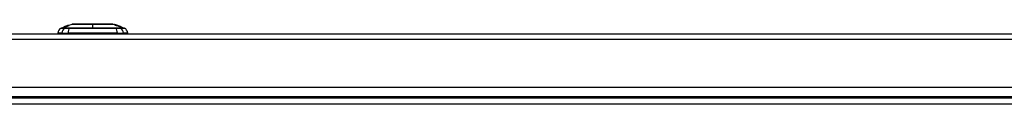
# Model space of a CAD drawing. Header units: inches. Extents: x 25 to 686, y 75 to 314.
# Tile 46 of 160: x 123.16 to 140.29, y 305.56 to 306.95. Entities that reach past the tile are written whole.
import ezdxf

# ---------------------------------------------------------------- set-up
doc = ezdxf.new("R2010")
doc.units = ezdxf.units.IN
doc.header["$MEASUREMENT"] = 0
doc.layers.add('Visible Edges(ANSI)', color=7, linetype='Continuous', lineweight=25)
doc.layers.add('Visible Tangent Edges(ANSI)', color=7, linetype='Continuous', lineweight=25)

msp = doc.modelspace()

# ---------------------------------------------------------------- linework, layer by layer
at = {"layer": 'Visible Edges(ANSI)'}
for p, q in [((123.879, 306.882), (123.941, 306.904)), ((123.937, 306.902), (123.937, 306.902)), ((123.949, 306.907), (123.949, 306.907)), ((123.95, 306.907), (123.985, 306.919)), ((123.955, 306.905), (123.955, 306.904)), ((123.966, 306.912), (123.974, 306.915)), ((123.967, 306.913), (123.967, 306.913)), ((123.974, 306.915), (123.974, 306.915)), ((123.981, 306.917), (123.989, 306.92)), ((123.982, 306.915), (123.982, 306.915)), ((123.985, 306.919), (123.985, 306.919)), ((123.989, 306.92), (123.989, 306.92)), ((123.989, 306.916), (123.989, 306.915)), ((123.994, 306.921), (123.994, 306.921)), ((123.995, 306.923), (124.073, 306.95)), ((123.998, 306.924), (123.998, 306.923)), ((124.011, 306.927), (124.011, 306.927)), ((124.013, 306.924), (124.013, 306.923)), ((124.015, 306.925), (124.015, 306.924)), ((124.787, 306.95), (124.811, 306.942)), ((124.811, 306.941), (124.811, 306.942)), ((124.811, 306.941), (124.811, 306.941)), ((124.811, 306.94), (124.811, 306.941)), ((124.83, 306.934), (124.811, 306.94)), ((124.811, 306.939), (124.811, 306.939)), ((124.811, 306.937), (124.811, 306.938)), ((124.818, 306.939), (124.859, 306.925)), ((124.827, 306.936), (124.827, 306.936)), ((124.827, 306.936), (124.827, 306.935)), ((124.834, 306.933), (124.834, 306.933)), ((124.841, 306.931), (124.841, 306.931)), ((124.841, 306.931), (124.841, 306.931)), ((124.846, 306.927), (124.846, 306.926)), ((124.857, 306.924), (124.849, 306.927)), ((124.849, 306.927), (124.849, 306.927)), ((124.849, 306.927), (124.849, 306.927)), ((124.849, 306.927), (124.849, 306.926)), ((124.849, 306.925), (124.849, 306.924)), ((124.854, 306.925), (124.859, 306.923)), ((124.857, 306.926), (124.857, 306.925)), ((124.857, 306.925), (124.857, 306.925)), ((124.857, 306.925), (124.857, 306.924)), ((124.859, 306.925), (124.859, 306.925)), ((124.859, 306.925), (124.925, 306.902)), ((124.859, 306.925), (124.859, 306.925)), ((124.859, 306.923), (124.859, 306.924)), ((124.859, 306.924), (124.859, 306.924)), ((124.859, 306.923), (124.859, 306.923)), ((124.86, 306.923), (124.86, 306.923)), ((124.925, 306.902), (124.925, 306.901)), ((124.926, 306.901), (124.926, 306.9)), ((124.926, 306.901), (124.926, 306.901)), ((124.926, 306.901), (124.926, 306.901)), ((124.926, 306.901), (124.98, 306.882)), ((91.627, 306.78), (157.232, 306.78)), ((123.892, 306.795), (123.82, 306.795)), ((123.892, 306.795), (124.001, 306.795)), ((124.859, 306.795), (124.001, 306.795)), ((124.859, 306.795), (124.967, 306.795)), ((125.04, 306.795), (124.967, 306.795)), ((157.232, 305.846), (91.627, 305.846)), ((157.331, 305.66), (91.529, 305.66))]:
    msp.add_line(p, q, dxfattribs=at)
at = {"layer": 'Visible Edges(ANSI)', "flags": 128}
for points in [[(123.954, 306.908), (123.952, 306.907), (123.95, 306.906), (123.948, 306.906), (123.946, 306.905), (123.944, 306.904), (123.942, 306.904), (123.94, 306.903), (123.939, 306.903), (123.937, 306.902), (123.936, 306.902), (123.935, 306.902), (123.934, 306.901), (123.933, 306.901), (123.933, 306.901), (123.932, 306.901), (123.932, 306.9), (123.931, 306.9), (123.931, 306.9), (123.93, 306.9), (123.93, 306.9), (123.93, 306.9), (123.929, 306.9), (123.929, 306.9), (123.929, 306.9)], [(123.929, 306.9), (123.929, 306.9), (123.929, 306.9), (123.929, 306.9), (123.93, 306.9), (123.931, 306.9), (123.931, 306.9), (123.932, 306.901), (123.933, 306.901), (123.934, 306.901), (123.935, 306.902), (123.936, 306.902), (123.936, 306.902), (123.937, 306.903), (123.938, 306.903), (123.939, 306.903), (123.94, 306.904), (123.941, 306.904), (123.942, 306.904), (123.943, 306.905), (123.945, 306.905), (123.946, 306.905), (123.947, 306.906), (123.948, 306.906), (123.949, 306.907)], [(123.937, 306.901), (123.939, 306.902), (123.941, 306.903), (123.944, 306.904), (123.946, 306.904), (123.949, 306.905), (123.951, 306.906), (123.953, 306.907), (123.956, 306.908), (123.958, 306.909), (123.961, 306.909), (123.963, 306.91), (123.965, 306.911), (123.968, 306.912), (123.97, 306.913), (123.973, 306.914), (123.975, 306.914), (123.978, 306.915), (123.98, 306.916), (123.982, 306.917), (123.985, 306.918), (123.987, 306.919), (123.99, 306.919), (123.992, 306.92), (123.994, 306.921)], [(123.937, 306.902), (123.937, 306.902), (123.937, 306.902), (123.937, 306.902), (123.938, 306.903), (123.938, 306.903), (123.939, 306.903), (123.939, 306.903), (123.94, 306.903), (123.941, 306.904), (123.941, 306.904), (123.942, 306.904), (123.943, 306.904), (123.944, 306.904), (123.944, 306.905), (123.945, 306.905), (123.946, 306.905), (123.947, 306.906), (123.948, 306.906), (123.949, 306.906), (123.949, 306.907), (123.95, 306.907), (123.951, 306.907), (123.952, 306.907), (123.953, 306.908)], [(123.951, 306.907), (123.95, 306.907), (123.949, 306.906), (123.947, 306.906), (123.946, 306.906), (123.945, 306.905), (123.944, 306.905), (123.943, 306.905), (123.942, 306.904), (123.941, 306.904), (123.941, 306.904), (123.94, 306.903), (123.939, 306.903), (123.939, 306.903), (123.938, 306.903), (123.938, 306.903), (123.938, 306.903), (123.937, 306.903), (123.937, 306.902), (123.937, 306.902), (123.937, 306.902), (123.937, 306.902), (123.937, 306.902), (123.937, 306.902), (123.937, 306.902)], [(123.938, 306.901), (123.938, 306.901), (123.938, 306.901), (123.938, 306.901), (123.938, 306.901), (123.938, 306.901), (123.938, 306.901), (123.938, 306.901), (123.938, 306.901), (123.937, 306.901), (123.937, 306.901), (123.937, 306.901), (123.937, 306.901), (123.937, 306.901), (123.937, 306.901), (123.937, 306.901), (123.937, 306.901), (123.937, 306.901), (123.937, 306.901), (123.937, 306.901), (123.937, 306.901), (123.937, 306.901), (123.937, 306.901), (123.937, 306.901), (123.937, 306.901)], [(124.012, 306.927), (124.009, 306.926), (124.006, 306.925), (124.003, 306.924), (124, 306.923), (123.997, 306.922), (123.994, 306.921), (123.991, 306.919), (123.988, 306.918), (123.984, 306.917), (123.981, 306.916), (123.978, 306.915), (123.975, 306.914), (123.972, 306.913), (123.969, 306.912), (123.966, 306.911), (123.963, 306.91), (123.96, 306.909), (123.956, 306.908), (123.953, 306.907), (123.95, 306.905), (123.947, 306.904), (123.944, 306.903), (123.941, 306.902), (123.938, 306.901)], [(123.948, 306.903), (123.947, 306.903), (123.948, 306.903), (123.95, 306.904), (123.953, 306.905), (123.954, 306.906), (123.955, 306.906), (123.956, 306.906), (123.957, 306.907), (123.958, 306.907), (123.959, 306.907), (123.96, 306.908), (123.961, 306.908), (123.962, 306.909), (123.963, 306.909), (123.965, 306.91), (123.966, 306.91), (123.967, 306.91), (123.968, 306.911), (123.97, 306.911), (123.971, 306.912), (123.972, 306.912), (123.973, 306.913), (123.975, 306.913), (123.976, 306.914)], [(123.979, 306.912), (123.978, 306.911), (123.976, 306.911), (123.975, 306.91), (123.973, 306.91), (123.971, 306.909), (123.97, 306.909), (123.968, 306.908), (123.966, 306.908), (123.965, 306.907), (123.963, 306.906), (123.961, 306.906), (123.959, 306.905), (123.957, 306.905), (123.955, 306.904), (123.954, 306.904), (123.953, 306.904), (123.952, 306.904), (123.952, 306.903), (123.951, 306.903), (123.95, 306.903), (123.95, 306.903), (123.949, 306.903), (123.949, 306.903), (123.948, 306.903)], [(123.949, 306.907), (123.949, 306.907), (123.949, 306.907), (123.949, 306.907), (123.949, 306.907), (123.949, 306.907), (123.95, 306.907), (123.95, 306.907), (123.95, 306.907), (123.95, 306.907), (123.95, 306.907), (123.95, 306.907), (123.95, 306.907), (123.95, 306.907), (123.95, 306.907), (123.95, 306.907), (123.95, 306.907), (123.95, 306.907), (123.95, 306.907), (123.95, 306.907), (123.95, 306.907), (123.951, 306.907), (123.951, 306.907), (123.951, 306.907), (123.951, 306.907)], [(123.953, 306.908), (123.954, 306.908), (123.955, 306.908), (123.956, 306.909), (123.956, 306.909), (123.957, 306.909), (123.958, 306.91), (123.959, 306.91), (123.96, 306.91), (123.96, 306.91), (123.961, 306.911), (123.962, 306.911), (123.962, 306.911), (123.963, 306.911), (123.964, 306.912), (123.964, 306.912), (123.965, 306.912), (123.965, 306.912), (123.966, 306.912), (123.966, 306.913), (123.967, 306.913), (123.967, 306.913), (123.967, 306.913), (123.967, 306.913), (123.967, 306.913)], [(123.971, 306.914), (123.971, 306.914), (123.971, 306.914), (123.971, 306.914), (123.971, 306.914), (123.97, 306.914), (123.97, 306.914), (123.97, 306.914), (123.969, 306.913), (123.969, 306.913), (123.969, 306.913), (123.968, 306.913), (123.968, 306.913), (123.967, 306.913), (123.967, 306.912), (123.966, 306.912), (123.965, 306.912), (123.964, 306.911), (123.963, 306.911), (123.961, 306.91), (123.96, 306.91), (123.958, 306.909), (123.957, 306.909), (123.955, 306.908), (123.954, 306.908)], [(123.955, 306.905), (123.956, 306.905), (123.956, 306.905), (123.956, 306.905), (123.957, 306.905), (123.957, 306.905), (123.957, 306.906), (123.958, 306.906), (123.958, 306.906), (123.959, 306.906), (123.96, 306.906), (123.96, 306.906), (123.961, 306.906), (123.961, 306.907), (123.962, 306.907), (123.963, 306.907), (123.964, 306.907), (123.965, 306.908), (123.966, 306.908), (123.968, 306.909), (123.969, 306.909), (123.971, 306.91), (123.973, 306.91), (123.975, 306.911), (123.976, 306.911)], [(123.969, 306.91), (123.967, 306.91), (123.966, 306.91), (123.965, 306.909), (123.964, 306.909), (123.963, 306.909), (123.962, 306.908), (123.961, 306.908), (123.96, 306.907), (123.959, 306.907), (123.959, 306.907), (123.958, 306.907), (123.957, 306.906), (123.957, 306.906), (123.956, 306.906), (123.956, 306.906), (123.955, 306.905), (123.955, 306.905), (123.955, 306.905), (123.955, 306.905), (123.955, 306.905), (123.955, 306.905), (123.955, 306.905), (123.955, 306.905), (123.955, 306.905)], [(123.967, 306.913), (123.967, 306.913), (123.967, 306.913), (123.967, 306.913), (123.967, 306.913), (123.967, 306.913), (123.967, 306.913), (123.967, 306.913), (123.967, 306.913), (123.967, 306.913), (123.967, 306.913), (123.967, 306.913), (123.966, 306.913), (123.966, 306.913), (123.966, 306.913), (123.966, 306.913), (123.966, 306.913), (123.966, 306.913), (123.966, 306.913), (123.966, 306.913), (123.966, 306.913), (123.966, 306.912), (123.966, 306.912), (123.966, 306.912), (123.966, 306.912)], [(123.988, 306.916), (123.988, 306.916), (123.987, 306.916), (123.987, 306.916), (123.986, 306.916), (123.985, 306.916), (123.984, 306.915), (123.983, 306.915), (123.982, 306.915), (123.981, 306.914), (123.98, 306.914), (123.979, 306.914), (123.979, 306.914), (123.978, 306.913), (123.977, 306.913), (123.976, 306.913), (123.975, 306.913), (123.974, 306.912), (123.974, 306.912), (123.973, 306.912), (123.972, 306.912), (123.971, 306.911), (123.97, 306.911), (123.969, 306.911), (123.969, 306.91)], [(123.987, 306.92), (123.986, 306.919), (123.986, 306.919), (123.985, 306.919), (123.984, 306.919), (123.984, 306.918), (123.983, 306.918), (123.982, 306.918), (123.982, 306.918), (123.981, 306.917), (123.98, 306.917), (123.98, 306.917), (123.979, 306.917), (123.978, 306.917), (123.978, 306.916), (123.977, 306.916), (123.976, 306.916), (123.975, 306.916), (123.975, 306.915), (123.974, 306.915), (123.974, 306.915), (123.973, 306.915), (123.972, 306.915), (123.972, 306.914), (123.971, 306.914)], [(123.974, 306.915), (123.974, 306.915), (123.975, 306.916), (123.977, 306.916), (123.978, 306.917), (123.979, 306.917), (123.979, 306.917), (123.98, 306.917), (123.98, 306.917), (123.98, 306.917), (123.981, 306.918), (123.981, 306.918), (123.982, 306.918), (123.982, 306.918), (123.982, 306.918), (123.983, 306.918), (123.983, 306.918), (123.984, 306.919), (123.984, 306.919), (123.985, 306.919), (123.985, 306.919), (123.986, 306.919), (123.986, 306.919), (123.986, 306.919), (123.987, 306.92)], [(123.974, 306.915), (123.974, 306.915), (123.974, 306.915), (123.974, 306.915), (123.974, 306.915), (123.974, 306.915), (123.974, 306.915), (123.974, 306.915), (123.974, 306.915), (123.974, 306.915), (123.974, 306.915), (123.974, 306.915), (123.974, 306.915), (123.974, 306.915), (123.974, 306.915), (123.974, 306.915), (123.974, 306.915), (123.974, 306.915), (123.974, 306.915), (123.974, 306.915), (123.974, 306.915), (123.974, 306.915), (123.974, 306.915), (123.974, 306.915), (123.974, 306.915)], [(123.976, 306.914), (123.977, 306.914), (123.979, 306.915), (123.98, 306.915), (123.982, 306.916), (123.983, 306.916), (123.985, 306.917), (123.986, 306.917), (123.987, 306.917), (123.989, 306.918), (123.99, 306.918), (123.992, 306.919), (123.993, 306.919), (123.994, 306.92), (123.996, 306.92), (123.997, 306.921), (123.998, 306.921), (124, 306.922), (124.001, 306.922), (124.002, 306.922), (124.004, 306.923), (124.005, 306.923), (124.006, 306.924), (124.007, 306.924), (124.009, 306.924)], [(123.976, 306.911), (123.977, 306.912), (123.979, 306.912), (123.98, 306.913), (123.981, 306.913), (123.982, 306.913), (123.983, 306.914), (123.984, 306.914), (123.985, 306.915), (123.986, 306.915), (123.987, 306.915), (123.987, 306.915), (123.988, 306.916), (123.988, 306.916), (123.988, 306.916), (123.988, 306.916), (123.989, 306.916), (123.989, 306.916), (123.989, 306.916), (123.989, 306.916), (123.989, 306.916), (123.989, 306.916), (123.989, 306.916), (123.988, 306.916), (123.988, 306.916)], [(123.997, 306.919), (123.997, 306.919), (123.997, 306.919), (123.997, 306.919), (123.997, 306.919), (123.996, 306.918), (123.995, 306.918), (123.994, 306.917), (123.994, 306.917), (123.993, 306.917), (123.993, 306.917), (123.992, 306.916), (123.991, 306.916), (123.99, 306.916), (123.989, 306.915), (123.988, 306.915), (123.988, 306.915), (123.987, 306.914), (123.986, 306.914), (123.985, 306.914), (123.984, 306.913), (123.983, 306.913), (123.981, 306.912), (123.98, 306.912), (123.979, 306.912)], [(123.994, 306.921), (123.994, 306.921), (123.993, 306.921), (123.993, 306.921), (123.992, 306.921), (123.992, 306.92), (123.991, 306.92), (123.991, 306.92), (123.99, 306.92), (123.99, 306.92), (123.989, 306.92), (123.989, 306.919), (123.989, 306.919), (123.988, 306.919), (123.988, 306.919), (123.987, 306.919), (123.987, 306.919), (123.986, 306.919), (123.985, 306.918), (123.984, 306.918), (123.984, 306.918), (123.983, 306.918), (123.982, 306.917), (123.981, 306.917), (123.981, 306.917)], [(124.01, 306.924), (124.008, 306.924), (124.006, 306.923), (124.004, 306.923), (124.002, 306.922), (124, 306.921), (123.998, 306.921), (123.996, 306.92), (123.995, 306.92), (123.995, 306.919), (123.994, 306.919), (123.993, 306.919), (123.992, 306.919), (123.991, 306.918), (123.99, 306.918), (123.989, 306.918), (123.989, 306.917), (123.988, 306.917), (123.987, 306.917), (123.986, 306.917), (123.985, 306.916), (123.984, 306.916), (123.984, 306.916), (123.983, 306.915), (123.982, 306.915)], [(123.982, 306.915), (123.983, 306.915), (123.983, 306.916), (123.984, 306.916), (123.985, 306.916), (123.986, 306.916), (123.986, 306.916), (123.987, 306.917), (123.988, 306.917), (123.988, 306.917), (123.989, 306.917), (123.99, 306.917), (123.99, 306.918), (123.991, 306.918), (123.992, 306.918), (123.992, 306.918), (123.993, 306.918), (123.993, 306.918), (123.994, 306.919), (123.995, 306.919), (123.995, 306.919), (123.996, 306.919), (123.996, 306.919), (123.996, 306.919), (123.997, 306.919)], [(123.998, 306.924), (123.998, 306.924), (123.998, 306.924), (123.997, 306.924), (123.997, 306.923), (123.996, 306.923), (123.996, 306.923), (123.995, 306.923), (123.994, 306.923), (123.994, 306.922), (123.993, 306.922), (123.993, 306.922), (123.992, 306.922), (123.991, 306.921), (123.991, 306.921), (123.99, 306.921), (123.989, 306.921), (123.989, 306.921), (123.988, 306.92), (123.987, 306.92), (123.987, 306.92), (123.986, 306.92), (123.985, 306.919), (123.985, 306.919), (123.984, 306.919)], [(123.984, 306.919), (123.984, 306.919), (123.984, 306.919), (123.984, 306.919), (123.984, 306.919), (123.984, 306.919), (123.984, 306.919), (123.984, 306.919), (123.984, 306.919), (123.984, 306.919), (123.984, 306.919), (123.984, 306.919), (123.984, 306.919), (123.985, 306.919), (123.985, 306.919), (123.985, 306.919), (123.985, 306.919), (123.985, 306.919), (123.985, 306.919), (123.985, 306.919), (123.985, 306.919), (123.985, 306.919), (123.985, 306.919), (123.985, 306.919), (123.985, 306.919)], [(123.985, 306.919), (123.987, 306.92), (123.988, 306.92), (123.99, 306.921), (123.992, 306.922), (123.993, 306.922), (123.995, 306.923), (123.996, 306.923), (123.998, 306.924), (123.999, 306.924), (124, 306.924), (124, 306.925), (124.001, 306.925), (124.002, 306.925), (124.002, 306.925), (124.003, 306.925), (124.003, 306.926), (124.004, 306.926), (124.004, 306.926), (124.005, 306.926), (124.005, 306.926), (124.005, 306.926), (124.005, 306.926), (124.005, 306.926), (124.006, 306.926)], [(124.006, 306.926), (124.006, 306.926), (124.005, 306.926), (124.005, 306.926), (124.005, 306.926), (124.005, 306.926), (124.004, 306.926), (124.004, 306.925), (124.003, 306.925), (124.002, 306.925), (124.001, 306.925), (124, 306.924), (123.999, 306.924), (123.998, 306.923), (123.997, 306.923), (123.996, 306.923), (123.995, 306.922), (123.994, 306.922), (123.993, 306.922), (123.992, 306.921), (123.991, 306.921), (123.99, 306.921), (123.989, 306.92), (123.988, 306.92), (123.987, 306.92)], [(123.987, 306.92), (123.988, 306.92), (123.988, 306.92), (123.989, 306.92), (123.99, 306.921), (123.991, 306.921), (123.991, 306.921), (123.992, 306.921), (123.993, 306.922), (123.993, 306.922), (123.994, 306.922), (123.995, 306.922), (123.995, 306.923), (123.996, 306.923), (123.996, 306.923), (123.996, 306.923), (123.997, 306.923), (123.997, 306.923), (123.997, 306.923), (123.998, 306.924), (123.998, 306.924), (123.998, 306.924), (123.998, 306.924), (123.998, 306.924), (123.998, 306.924)], [(123.989, 306.92), (123.99, 306.92), (123.991, 306.921), (123.992, 306.921), (123.993, 306.921), (123.994, 306.922), (123.995, 306.922), (123.996, 306.922), (123.997, 306.922), (123.998, 306.923), (123.999, 306.923), (124, 306.923), (124.001, 306.924), (124.002, 306.924), (124.003, 306.924), (124.004, 306.924), (124.004, 306.925), (124.005, 306.925), (124.006, 306.925), (124.007, 306.925), (124.008, 306.926), (124.009, 306.926), (124.01, 306.926), (124.01, 306.927), (124.011, 306.927)], [(124.007, 306.922), (124.007, 306.922), (124.007, 306.922), (124.008, 306.922), (124.008, 306.922), (124.008, 306.922), (124.009, 306.922), (124.009, 306.923), (124.009, 306.923), (124.01, 306.923), (124.01, 306.923), (124.01, 306.923), (124.01, 306.923), (124.011, 306.923), (124.011, 306.923), (124.011, 306.923), (124.012, 306.924), (124.012, 306.924), (124.012, 306.924), (124.012, 306.924), (124.013, 306.924), (124.013, 306.924), (124.013, 306.924), (124.013, 306.924), (124.013, 306.924)], [(124.01, 306.922), (124.01, 306.922), (124.01, 306.922), (124.01, 306.922), (124.009, 306.922), (124.009, 306.922), (124.009, 306.922), (124.009, 306.922), (124.009, 306.922), (124.009, 306.922), (124.009, 306.922), (124.008, 306.922), (124.008, 306.922), (124.008, 306.922), (124.008, 306.922), (124.008, 306.922), (124.008, 306.922), (124.008, 306.922), (124.008, 306.922), (124.007, 306.922), (124.007, 306.922), (124.007, 306.922), (124.007, 306.922), (124.007, 306.922), (124.007, 306.922)], [(124.009, 306.924), (124.009, 306.925), (124.01, 306.925), (124.011, 306.925), (124.012, 306.925), (124.012, 306.926), (124.013, 306.926), (124.014, 306.926), (124.015, 306.926), (124.015, 306.926), (124.016, 306.927), (124.017, 306.927), (124.017, 306.927), (124.018, 306.927), (124.018, 306.927), (124.019, 306.927), (124.019, 306.927), (124.02, 306.927), (124.02, 306.928), (124.02, 306.928), (124.021, 306.928), (124.021, 306.928), (124.022, 306.928), (124.022, 306.928), (124.022, 306.928)], [(124.022, 306.928), (124.022, 306.928), (124.023, 306.928), (124.023, 306.928), (124.023, 306.928), (124.023, 306.928), (124.023, 306.928), (124.023, 306.928), (124.023, 306.927), (124.023, 306.927), (124.022, 306.927), (124.022, 306.927), (124.021, 306.926), (124.021, 306.926), (124.02, 306.926), (124.019, 306.926), (124.018, 306.925), (124.017, 306.925), (124.016, 306.925), (124.015, 306.924), (124.014, 306.924), (124.013, 306.923), (124.012, 306.923), (124.011, 306.923), (124.01, 306.922)], [(124.015, 306.925), (124.015, 306.925), (124.014, 306.925), (124.014, 306.925), (124.014, 306.925), (124.014, 306.925), (124.014, 306.925), (124.014, 306.925), (124.014, 306.925), (124.013, 306.925), (124.013, 306.925), (124.013, 306.925), (124.013, 306.925), (124.013, 306.925), (124.013, 306.925), (124.012, 306.925), (124.012, 306.925), (124.012, 306.925), (124.012, 306.925), (124.011, 306.925), (124.011, 306.925), (124.011, 306.925), (124.011, 306.924), (124.01, 306.924), (124.01, 306.924)], [(124.011, 306.927), (124.011, 306.927), (124.011, 306.927), (124.012, 306.927), (124.012, 306.927), (124.012, 306.927), (124.012, 306.927), (124.012, 306.927), (124.012, 306.927), (124.012, 306.927), (124.012, 306.927), (124.012, 306.927), (124.012, 306.927), (124.012, 306.927), (124.012, 306.927), (124.012, 306.927), (124.012, 306.927), (124.012, 306.927), (124.012, 306.927), (124.012, 306.927), (124.012, 306.927), (124.012, 306.927), (124.012, 306.927), (124.012, 306.927), (124.012, 306.927)], [(124.013, 306.924), (124.014, 306.924), (124.014, 306.924), (124.014, 306.925), (124.014, 306.925), (124.014, 306.925), (124.014, 306.925), (124.015, 306.925), (124.015, 306.925), (124.015, 306.925), (124.015, 306.925), (124.015, 306.925), (124.015, 306.925), (124.015, 306.925), (124.015, 306.925), (124.015, 306.925), (124.015, 306.925), (124.015, 306.925), (124.015, 306.925), (124.015, 306.925), (124.015, 306.925), (124.015, 306.925), (124.015, 306.925), (124.015, 306.925), (124.015, 306.925)], [(124.785, 306.95), (124.785, 306.95), (124.783, 306.95), (124.781, 306.95), (124.778, 306.95), (124.774, 306.95), (124.77, 306.95), (124.764, 306.95), (124.758, 306.95), (124.751, 306.95), (124.743, 306.95), (124.734, 306.95), (124.725, 306.95), (124.715, 306.95), (124.704, 306.951), (124.693, 306.951), (124.681, 306.951), (124.669, 306.951), (124.655, 306.951), (124.642, 306.95), (124.627, 306.95), (124.613, 306.95), (124.598, 306.95), (124.582, 306.95), (124.566, 306.95), (124.55, 306.95), (124.533, 306.95), (124.517, 306.95), (124.5, 306.95), (124.482, 306.95), (124.465, 306.95), (124.448, 306.95), (124.43, 306.95), (124.413, 306.95), (124.395, 306.95), (124.378, 306.95), (124.361, 306.95), (124.344, 306.95), (124.327, 306.95), (124.31, 306.95), (124.294, 306.95), (124.278, 306.95), (124.263, 306.95), (124.247, 306.95), (124.233, 306.95), (124.218, 306.95), (124.204, 306.951), (124.191, 306.951), (124.179, 306.951), (124.167, 306.951), (124.155, 306.951), (124.145, 306.95), (124.135, 306.95), (124.125, 306.95), (124.117, 306.95), (124.109, 306.95), (124.102, 306.95), (124.095, 306.95), (124.09, 306.95), (124.085, 306.95), (124.081, 306.95), (124.079, 306.95), (124.076, 306.95), (124.075, 306.95), (124.075, 306.95)], [(124.835, 306.933), (124.834, 306.933), (124.833, 306.934), (124.832, 306.934), (124.831, 306.934), (124.83, 306.935), (124.829, 306.935), (124.828, 306.935), (124.827, 306.936), (124.826, 306.936), (124.825, 306.936), (124.824, 306.937), (124.823, 306.937), (124.822, 306.937), (124.821, 306.938), (124.82, 306.938), (124.819, 306.938), (124.818, 306.939), (124.817, 306.939), (124.816, 306.939), (124.815, 306.94), (124.814, 306.94), (124.813, 306.94), (124.812, 306.941), (124.811, 306.941)], [(124.811, 306.941), (124.812, 306.941), (124.812, 306.941), (124.813, 306.941), (124.814, 306.94), (124.814, 306.94), (124.815, 306.94), (124.816, 306.94), (124.817, 306.939), (124.817, 306.939), (124.818, 306.939), (124.819, 306.939), (124.819, 306.938), (124.82, 306.938), (124.821, 306.938), (124.821, 306.938), (124.822, 306.938), (124.823, 306.937), (124.823, 306.937), (124.824, 306.937), (124.825, 306.937), (124.825, 306.936), (124.826, 306.936), (124.827, 306.936), (124.827, 306.936)], [(124.827, 306.936), (124.827, 306.936), (124.826, 306.936), (124.825, 306.936), (124.825, 306.937), (124.824, 306.937), (124.823, 306.937), (124.823, 306.937), (124.822, 306.938), (124.821, 306.938), (124.821, 306.938), (124.82, 306.938), (124.819, 306.939), (124.819, 306.939), (124.818, 306.939), (124.817, 306.939), (124.817, 306.94), (124.816, 306.94), (124.815, 306.94), (124.814, 306.94), (124.814, 306.941), (124.813, 306.941), (124.812, 306.941), (124.812, 306.941), (124.811, 306.941)], [(124.811, 306.941), (124.812, 306.941), (124.813, 306.941), (124.814, 306.94), (124.815, 306.94), (124.816, 306.94), (124.817, 306.939), (124.818, 306.939), (124.819, 306.939), (124.82, 306.938), (124.821, 306.938), (124.822, 306.938), (124.823, 306.937), (124.824, 306.937), (124.825, 306.937), (124.826, 306.936), (124.827, 306.936), (124.828, 306.936), (124.829, 306.935), (124.83, 306.935), (124.831, 306.935), (124.831, 306.934), (124.832, 306.934), (124.833, 306.934), (124.834, 306.933)], [(124.811, 306.941), (124.813, 306.94), (124.815, 306.939), (124.817, 306.939), (124.819, 306.938), (124.821, 306.937), (124.822, 306.937), (124.824, 306.936), (124.826, 306.935), (124.828, 306.935), (124.83, 306.934), (124.832, 306.933), (124.834, 306.933), (124.836, 306.932), (124.838, 306.931), (124.84, 306.931), (124.841, 306.93), (124.843, 306.929), (124.845, 306.929), (124.847, 306.928), (124.849, 306.927), (124.851, 306.927), (124.853, 306.926), (124.855, 306.925), (124.857, 306.925)], [(124.83, 306.932), (124.829, 306.933), (124.828, 306.933), (124.828, 306.933), (124.827, 306.933), (124.826, 306.934), (124.825, 306.934), (124.824, 306.934), (124.824, 306.934), (124.823, 306.935), (124.822, 306.935), (124.821, 306.935), (124.82, 306.935), (124.82, 306.936), (124.819, 306.936), (124.818, 306.936), (124.817, 306.937), (124.817, 306.937), (124.816, 306.937), (124.815, 306.937), (124.814, 306.938), (124.813, 306.938), (124.813, 306.938), (124.812, 306.938), (124.811, 306.939)], [(124.811, 306.939), (124.812, 306.939), (124.813, 306.939), (124.815, 306.938), (124.816, 306.938), (124.817, 306.937), (124.818, 306.937), (124.819, 306.936), (124.821, 306.936), (124.822, 306.936), (124.823, 306.935), (124.824, 306.935), (124.825, 306.934), (124.827, 306.934), (124.828, 306.934), (124.829, 306.933), (124.83, 306.933), (124.831, 306.932), (124.833, 306.932), (124.834, 306.931), (124.835, 306.931), (124.836, 306.931), (124.837, 306.93), (124.839, 306.93), (124.84, 306.929)], [(124.811, 306.938), (124.812, 306.937), (124.813, 306.937), (124.815, 306.936), (124.816, 306.936), (124.817, 306.936), (124.818, 306.935), (124.819, 306.935), (124.821, 306.934), (124.822, 306.934), (124.823, 306.934), (124.824, 306.933), (124.825, 306.933), (124.827, 306.932), (124.828, 306.932), (124.829, 306.931), (124.83, 306.931), (124.831, 306.931), (124.833, 306.93), (124.834, 306.93), (124.835, 306.929), (124.836, 306.929), (124.837, 306.929), (124.839, 306.928), (124.84, 306.928)], [(124.84, 306.927), (124.838, 306.928), (124.837, 306.928), (124.836, 306.928), (124.835, 306.929), (124.834, 306.929), (124.833, 306.93), (124.831, 306.93), (124.83, 306.93), (124.829, 306.931), (124.828, 306.931), (124.827, 306.932), (124.825, 306.932), (124.824, 306.932), (124.823, 306.933), (124.822, 306.933), (124.821, 306.934), (124.819, 306.934), (124.818, 306.934), (124.817, 306.935), (124.816, 306.935), (124.815, 306.936), (124.813, 306.936), (124.812, 306.936), (124.811, 306.937)], [(124.844, 306.929), (124.843, 306.929), (124.843, 306.929), (124.842, 306.929), (124.842, 306.929), (124.841, 306.93), (124.841, 306.93), (124.84, 306.93), (124.839, 306.93), (124.839, 306.93), (124.838, 306.931), (124.838, 306.931), (124.837, 306.931), (124.837, 306.931), (124.836, 306.932), (124.835, 306.932), (124.835, 306.932), (124.834, 306.932), (124.834, 306.932), (124.833, 306.933), (124.832, 306.933), (124.832, 306.933), (124.831, 306.933), (124.83, 306.933), (124.83, 306.934)], [(124.844, 306.927), (124.843, 306.928), (124.843, 306.928), (124.842, 306.928), (124.842, 306.928), (124.841, 306.928), (124.841, 306.929), (124.84, 306.929), (124.839, 306.929), (124.839, 306.929), (124.838, 306.929), (124.838, 306.93), (124.837, 306.93), (124.837, 306.93), (124.836, 306.93), (124.835, 306.93), (124.835, 306.931), (124.834, 306.931), (124.834, 306.931), (124.833, 306.931), (124.832, 306.931), (124.832, 306.932), (124.831, 306.932), (124.83, 306.932), (124.83, 306.932)], [(124.834, 306.933), (124.835, 306.933), (124.836, 306.933), (124.837, 306.932), (124.838, 306.932), (124.839, 306.932), (124.84, 306.931), (124.841, 306.931), (124.842, 306.931), (124.843, 306.93), (124.844, 306.93), (124.845, 306.93), (124.845, 306.929), (124.846, 306.929), (124.847, 306.929), (124.848, 306.928), (124.849, 306.928), (124.85, 306.928), (124.851, 306.928), (124.852, 306.927), (124.853, 306.927), (124.854, 306.927), (124.855, 306.926), (124.856, 306.926), (124.857, 306.926)], [(124.857, 306.925), (124.856, 306.925), (124.855, 306.926), (124.854, 306.926), (124.853, 306.926), (124.852, 306.927), (124.851, 306.927), (124.85, 306.927), (124.849, 306.928), (124.848, 306.928), (124.847, 306.928), (124.847, 306.929), (124.846, 306.929), (124.845, 306.929), (124.844, 306.93), (124.843, 306.93), (124.842, 306.93), (124.841, 306.931), (124.84, 306.931), (124.839, 306.931), (124.838, 306.932), (124.837, 306.932), (124.836, 306.932), (124.835, 306.933), (124.835, 306.933)], [(124.84, 306.929), (124.84, 306.929), (124.84, 306.929), (124.841, 306.929), (124.841, 306.929), (124.841, 306.929), (124.841, 306.929), (124.842, 306.929), (124.842, 306.929), (124.842, 306.929), (124.842, 306.929), (124.843, 306.929), (124.843, 306.928), (124.843, 306.928), (124.843, 306.928), (124.844, 306.928), (124.844, 306.928), (124.844, 306.928), (124.844, 306.928), (124.845, 306.928), (124.845, 306.928), (124.845, 306.928), (124.845, 306.928), (124.845, 306.928), (124.846, 306.927)], [(124.84, 306.928), (124.84, 306.928), (124.84, 306.928), (124.841, 306.928), (124.841, 306.928), (124.841, 306.927), (124.841, 306.927), (124.842, 306.927), (124.842, 306.927), (124.842, 306.927), (124.842, 306.927), (124.843, 306.927), (124.843, 306.927), (124.843, 306.927), (124.843, 306.927), (124.844, 306.927), (124.844, 306.927), (124.844, 306.926), (124.844, 306.926), (124.845, 306.926), (124.845, 306.926), (124.845, 306.926), (124.845, 306.926), (124.845, 306.926), (124.846, 306.926)], [(124.852, 306.923), (124.851, 306.923), (124.851, 306.924), (124.85, 306.924), (124.85, 306.924), (124.849, 306.924), (124.849, 306.924), (124.848, 306.924), (124.848, 306.925), (124.847, 306.925), (124.847, 306.925), (124.846, 306.925), (124.846, 306.925), (124.845, 306.925), (124.845, 306.925), (124.844, 306.926), (124.844, 306.926), (124.843, 306.926), (124.843, 306.926), (124.842, 306.926), (124.842, 306.926), (124.841, 306.927), (124.841, 306.927), (124.84, 306.927), (124.84, 306.927)], [(124.857, 306.925), (124.856, 306.926), (124.855, 306.926), (124.855, 306.926), (124.854, 306.926), (124.853, 306.927), (124.853, 306.927), (124.852, 306.927), (124.852, 306.927), (124.851, 306.927), (124.85, 306.928), (124.85, 306.928), (124.849, 306.928), (124.848, 306.928), (124.848, 306.929), (124.847, 306.929), (124.846, 306.929), (124.846, 306.929), (124.845, 306.929), (124.844, 306.93), (124.844, 306.93), (124.843, 306.93), (124.843, 306.93), (124.842, 306.931), (124.841, 306.931)], [(124.841, 306.931), (124.842, 306.931), (124.843, 306.93), (124.843, 306.93), (124.844, 306.93), (124.844, 306.93), (124.845, 306.929), (124.846, 306.929), (124.846, 306.929), (124.847, 306.929), (124.848, 306.928), (124.848, 306.928), (124.849, 306.928), (124.85, 306.928), (124.85, 306.928), (124.851, 306.927), (124.852, 306.927), (124.852, 306.927), (124.853, 306.927), (124.853, 306.926), (124.854, 306.926), (124.855, 306.926), (124.855, 306.926), (124.856, 306.925), (124.857, 306.925)], [(124.926, 306.901), (124.923, 306.902), (124.92, 306.903), (124.916, 306.905), (124.913, 306.906), (124.91, 306.907), (124.906, 306.908), (124.903, 306.909), (124.899, 306.91), (124.896, 306.912), (124.892, 306.913), (124.889, 306.914), (124.886, 306.915), (124.882, 306.917), (124.879, 306.918), (124.875, 306.919), (124.872, 306.92), (124.868, 306.921), (124.865, 306.923), (124.861, 306.924), (124.858, 306.925), (124.854, 306.926), (124.851, 306.927), (124.848, 306.929), (124.844, 306.93)], [(124.844, 306.93), (124.845, 306.929), (124.845, 306.929), (124.846, 306.929), (124.847, 306.929), (124.847, 306.929), (124.848, 306.928), (124.849, 306.928), (124.849, 306.928), (124.85, 306.928), (124.85, 306.928), (124.851, 306.927), (124.852, 306.927), (124.852, 306.927), (124.853, 306.927), (124.853, 306.927), (124.854, 306.926), (124.855, 306.926), (124.855, 306.926), (124.856, 306.926), (124.857, 306.925), (124.857, 306.925), (124.858, 306.925), (124.858, 306.925), (124.859, 306.925)], [(124.849, 306.927), (124.849, 306.927), (124.849, 306.927), (124.849, 306.927), (124.848, 306.927), (124.848, 306.927), (124.848, 306.927), (124.848, 306.927), (124.848, 306.927), (124.848, 306.927), (124.848, 306.927), (124.847, 306.927), (124.847, 306.927), (124.847, 306.928), (124.847, 306.928), (124.846, 306.928), (124.846, 306.928), (124.846, 306.928), (124.846, 306.928), (124.845, 306.928), (124.845, 306.928), (124.845, 306.928), (124.845, 306.928), (124.844, 306.929), (124.844, 306.929)], [(124.849, 306.925), (124.849, 306.925), (124.849, 306.925), (124.849, 306.925), (124.848, 306.925), (124.848, 306.926), (124.848, 306.926), (124.848, 306.926), (124.848, 306.926), (124.848, 306.926), (124.848, 306.926), (124.847, 306.926), (124.847, 306.926), (124.847, 306.926), (124.847, 306.926), (124.846, 306.926), (124.846, 306.926), (124.846, 306.927), (124.846, 306.927), (124.845, 306.927), (124.845, 306.927), (124.845, 306.927), (124.845, 306.927), (124.844, 306.927), (124.844, 306.927)], [(124.852, 306.925), (124.852, 306.925), (124.851, 306.925), (124.851, 306.925), (124.851, 306.925), (124.851, 306.925), (124.85, 306.925), (124.85, 306.925), (124.85, 306.925), (124.85, 306.925), (124.85, 306.926), (124.849, 306.926), (124.849, 306.926), (124.849, 306.926), (124.849, 306.926), (124.848, 306.926), (124.848, 306.926), (124.848, 306.926), (124.848, 306.926), (124.848, 306.926), (124.847, 306.926), (124.847, 306.926), (124.847, 306.926), (124.847, 306.927), (124.846, 306.927)], [(124.846, 306.927), (124.847, 306.926), (124.848, 306.926), (124.849, 306.926), (124.85, 306.925), (124.85, 306.925), (124.851, 306.925), (124.852, 306.925), (124.852, 306.924), (124.853, 306.924), (124.854, 306.924), (124.854, 306.924), (124.855, 306.923), (124.855, 306.923), (124.856, 306.923), (124.856, 306.923), (124.856, 306.923), (124.857, 306.923), (124.857, 306.922), (124.857, 306.922), (124.857, 306.922), (124.858, 306.922), (124.858, 306.922), (124.858, 306.922), (124.858, 306.922)], [(124.846, 306.927), (124.846, 306.927), (124.846, 306.927), (124.846, 306.927), (124.847, 306.927), (124.847, 306.927), (124.847, 306.927), (124.847, 306.927), (124.847, 306.927), (124.848, 306.927), (124.848, 306.927), (124.848, 306.927), (124.848, 306.927), (124.848, 306.927), (124.848, 306.927), (124.848, 306.927), (124.848, 306.927), (124.849, 306.927), (124.849, 306.927), (124.849, 306.927), (124.849, 306.927), (124.849, 306.927), (124.849, 306.927), (124.849, 306.927), (124.849, 306.927)], [(124.846, 306.926), (124.846, 306.926), (124.846, 306.926), (124.846, 306.926), (124.847, 306.926), (124.847, 306.926), (124.847, 306.926), (124.847, 306.926), (124.847, 306.925), (124.848, 306.925), (124.848, 306.925), (124.848, 306.925), (124.848, 306.925), (124.848, 306.925), (124.848, 306.925), (124.848, 306.925), (124.848, 306.925), (124.849, 306.925), (124.849, 306.925), (124.849, 306.925), (124.849, 306.925), (124.849, 306.925), (124.849, 306.925), (124.849, 306.925), (124.849, 306.925)], [(124.849, 306.927), (124.849, 306.927), (124.85, 306.927), (124.851, 306.926), (124.851, 306.926), (124.852, 306.926), (124.852, 306.926), (124.853, 306.925), (124.853, 306.925), (124.854, 306.925), (124.854, 306.925), (124.855, 306.925), (124.855, 306.924), (124.856, 306.924), (124.856, 306.924), (124.856, 306.924), (124.857, 306.924), (124.857, 306.924), (124.857, 306.924), (124.857, 306.924), (124.858, 306.923), (124.858, 306.923), (124.858, 306.923), (124.858, 306.923), (124.858, 306.923)], [(124.85, 306.928), (124.853, 306.926), (124.857, 306.925), (124.86, 306.924), (124.863, 306.923), (124.866, 306.922), (124.869, 306.921), (124.873, 306.92), (124.876, 306.919), (124.879, 306.918), (124.882, 306.916), (124.885, 306.915), (124.889, 306.914), (124.892, 306.913), (124.895, 306.912), (124.898, 306.911), (124.901, 306.91), (124.904, 306.909), (124.908, 306.908), (124.911, 306.906), (124.914, 306.905), (124.917, 306.904), (124.92, 306.903), (124.923, 306.902), (124.926, 306.901)], [(124.859, 306.924), (124.859, 306.925), (124.858, 306.925), (124.858, 306.925), (124.858, 306.925), (124.857, 306.925), (124.857, 306.925), (124.856, 306.925), (124.856, 306.925), (124.856, 306.926), (124.855, 306.926), (124.855, 306.926), (124.855, 306.926), (124.854, 306.926), (124.854, 306.926), (124.854, 306.926), (124.853, 306.926), (124.853, 306.927), (124.853, 306.927), (124.852, 306.927), (124.852, 306.927), (124.851, 306.927), (124.851, 306.927), (124.851, 306.927), (124.85, 306.928)], [(124.858, 306.923), (124.858, 306.923), (124.858, 306.923), (124.858, 306.923), (124.858, 306.923), (124.858, 306.923), (124.857, 306.923), (124.857, 306.923), (124.857, 306.923), (124.857, 306.923), (124.857, 306.923), (124.856, 306.924), (124.856, 306.924), (124.856, 306.924), (124.856, 306.924), (124.855, 306.924), (124.855, 306.924), (124.855, 306.924), (124.854, 306.924), (124.854, 306.924), (124.853, 306.924), (124.853, 306.924), (124.853, 306.925), (124.852, 306.925), (124.852, 306.925)], [(124.858, 306.922), (124.858, 306.922), (124.858, 306.922), (124.858, 306.922), (124.858, 306.922), (124.858, 306.922), (124.857, 306.922), (124.857, 306.922), (124.857, 306.922), (124.857, 306.922), (124.857, 306.922), (124.856, 306.922), (124.856, 306.922), (124.856, 306.922), (124.856, 306.922), (124.855, 306.922), (124.855, 306.922), (124.855, 306.922), (124.854, 306.923), (124.854, 306.923), (124.853, 306.923), (124.853, 306.923), (124.853, 306.923), (124.852, 306.923), (124.852, 306.923)], [(124.86, 306.923), (124.86, 306.923), (124.86, 306.923), (124.86, 306.923), (124.86, 306.923), (124.86, 306.923), (124.86, 306.923), (124.86, 306.923), (124.859, 306.923), (124.859, 306.923), (124.859, 306.923), (124.859, 306.923), (124.859, 306.923), (124.858, 306.924), (124.858, 306.924), (124.858, 306.924), (124.857, 306.924), (124.857, 306.924), (124.857, 306.924), (124.856, 306.924), (124.856, 306.925), (124.855, 306.925), (124.855, 306.925), (124.854, 306.925), (124.854, 306.925)], [(124.859, 306.924), (124.862, 306.923), (124.865, 306.922), (124.867, 306.921), (124.87, 306.92), (124.873, 306.919), (124.876, 306.918), (124.879, 306.917), (124.881, 306.916), (124.884, 306.915), (124.887, 306.914), (124.89, 306.913), (124.893, 306.912), (124.896, 306.911), (124.898, 306.91), (124.901, 306.909), (124.904, 306.908), (124.907, 306.907), (124.91, 306.906), (124.912, 306.905), (124.915, 306.904), (124.918, 306.903), (124.921, 306.902), (124.924, 306.902), (124.926, 306.901)], [(124.926, 306.901), (124.924, 306.902), (124.921, 306.903), (124.918, 306.904), (124.915, 306.904), (124.912, 306.905), (124.91, 306.906), (124.907, 306.907), (124.904, 306.908), (124.901, 306.909), (124.898, 306.91), (124.896, 306.911), (124.893, 306.912), (124.89, 306.913), (124.887, 306.914), (124.884, 306.915), (124.881, 306.916), (124.879, 306.917), (124.876, 306.918), (124.873, 306.919), (124.87, 306.92), (124.867, 306.921), (124.865, 306.922), (124.862, 306.923), (124.859, 306.924)], [(124.926, 306.9), (124.924, 306.901), (124.921, 306.902), (124.918, 306.903), (124.915, 306.904), (124.913, 306.905), (124.91, 306.906), (124.907, 306.906), (124.904, 306.907), (124.902, 306.908), (124.899, 306.909), (124.896, 306.91), (124.893, 306.911), (124.891, 306.912), (124.888, 306.913), (124.885, 306.914), (124.882, 306.915), (124.879, 306.916), (124.877, 306.917), (124.874, 306.918), (124.871, 306.919), (124.868, 306.92), (124.866, 306.921), (124.863, 306.922), (124.86, 306.923)]]:
    msp.add_lwpolyline(points, dxfattribs=at)
at = {"layer": 'Visible Edges(ANSI)'}
for centre, radius, start, end in [((124.075, 306.945), 0.00492, 90.1731, 109.29), ((124.785, 306.945), 0.00492, 70.71, 89.8269), ((123.937, 306.779), 0.118, 119.8169, 172.0587), ((123.898, 306.803), 0.0394, 191.537, 216.8699), ((123.883, 306.873), 0.00984, 109.29, 119.8169), ((124.977, 306.873), 0.00984, 60.1831, 70.71), ((124.923, 306.779), 0.118, 7.9413, 60.1831), ((124.961, 306.803), 0.0394, 323.1301, 348.463)]:
    msp.add_arc(centre, radius, start, end, dxfattribs=at)
at = {"layer": 'Visible Tangent Edges(ANSI)'}
for p, q in [((123.937, 306.902), (123.937, 306.902)), ((123.953, 306.908), (123.953, 306.908)), ((123.955, 306.905), (123.955, 306.904)), ((123.974, 306.915), (123.974, 306.915)), ((123.976, 306.914), (123.976, 306.913)), ((123.976, 306.911), (123.976, 306.911)), ((123.987, 306.92), (123.987, 306.919)), ((123.997, 306.919), (123.997, 306.918)), ((124.006, 306.926), (124.006, 306.926)), ((124.009, 306.924), (124.009, 306.924)), ((124.022, 306.928), (124.022, 306.927)), ((124.43, 306.882), (124.43, 306.95)), ((124.43, 306.95), (124.43, 306.95)), ((124.84, 306.929), (124.84, 306.929)), ((124.84, 306.928), (124.84, 306.927)), ((124.846, 306.927), (124.846, 306.927)), ((124.846, 306.926), (124.846, 306.925)), ((123.949, 306.882), (123.949, 306.882)), ((124.022, 306.882), (124.021, 306.882)), ((124.839, 306.882), (124.838, 306.882)), ((124.911, 306.882), (124.91, 306.882)), ((157.232, 306.681), (91.627, 306.681)), ((91.529, 305.561), (157.331, 305.561)), ((92.428, 305.691), (156.432, 305.691))]:
    msp.add_line(p, q, dxfattribs=at)
at = {"layer": 'Visible Tangent Edges(ANSI)', "flags": 128}
for points in [[(124.073, 306.95), (124.073, 306.95), (124.074, 306.95), (124.074, 306.95), (124.075, 306.95), (124.077, 306.95), (124.078, 306.95), (124.08, 306.95), (124.083, 306.95), (124.085, 306.95), (124.088, 306.95), (124.091, 306.95), (124.095, 306.95), (124.098, 306.95), (124.102, 306.95), (124.107, 306.95), (124.111, 306.95), (124.116, 306.95), (124.121, 306.95), (124.126, 306.95), (124.132, 306.95), (124.138, 306.95), (124.144, 306.95), (124.15, 306.95), (124.156, 306.95)], [(124.156, 306.95), (124.158, 306.95), (124.16, 306.95), (124.162, 306.95), (124.163, 306.95), (124.165, 306.95), (124.167, 306.95), (124.169, 306.95), (124.17, 306.95), (124.172, 306.95), (124.174, 306.95), (124.176, 306.95), (124.178, 306.95), (124.18, 306.95), (124.181, 306.95), (124.183, 306.95), (124.185, 306.95), (124.187, 306.95), (124.189, 306.95), (124.191, 306.95), (124.193, 306.95), (124.195, 306.95), (124.197, 306.95), (124.199, 306.95), (124.201, 306.95)], [(124.201, 306.95), (124.209, 306.95), (124.217, 306.95), (124.226, 306.95), (124.234, 306.95), (124.243, 306.95), (124.252, 306.95), (124.261, 306.95), (124.27, 306.95), (124.279, 306.95), (124.289, 306.95), (124.298, 306.95), (124.308, 306.95), (124.318, 306.95), (124.328, 306.95), (124.338, 306.95), (124.348, 306.95), (124.358, 306.95), (124.368, 306.95), (124.378, 306.95), (124.389, 306.95), (124.399, 306.95), (124.409, 306.95), (124.42, 306.95), (124.43, 306.95)], [(124.43, 306.95), (124.44, 306.95), (124.451, 306.95), (124.461, 306.95), (124.471, 306.95), (124.481, 306.95), (124.492, 306.95), (124.502, 306.95), (124.512, 306.95), (124.522, 306.95), (124.532, 306.95), (124.542, 306.95), (124.552, 306.95), (124.561, 306.95), (124.571, 306.95), (124.58, 306.95), (124.59, 306.95), (124.599, 306.95), (124.608, 306.95), (124.617, 306.95), (124.626, 306.95), (124.634, 306.95), (124.643, 306.95), (124.651, 306.95), (124.659, 306.95)], [(124.659, 306.95), (124.661, 306.95), (124.663, 306.95), (124.665, 306.95), (124.667, 306.95), (124.669, 306.95), (124.671, 306.95), (124.673, 306.95), (124.674, 306.95), (124.676, 306.95), (124.678, 306.95), (124.68, 306.95), (124.682, 306.95), (124.684, 306.95), (124.686, 306.95), (124.687, 306.95), (124.689, 306.95), (124.691, 306.95), (124.693, 306.95), (124.695, 306.95), (124.696, 306.95), (124.698, 306.95), (124.7, 306.95), (124.702, 306.95), (124.703, 306.95)], [(124.703, 306.95), (124.71, 306.95), (124.716, 306.95), (124.722, 306.95), (124.728, 306.95), (124.734, 306.95), (124.739, 306.95), (124.744, 306.95), (124.749, 306.95), (124.753, 306.95), (124.757, 306.95), (124.761, 306.95), (124.765, 306.95), (124.769, 306.95), (124.772, 306.95), (124.774, 306.95), (124.777, 306.95), (124.779, 306.95), (124.781, 306.95), (124.783, 306.95), (124.784, 306.95), (124.785, 306.95), (124.786, 306.95), (124.787, 306.95), (124.787, 306.95)], [(123.878, 306.882), (123.878, 306.882), (123.878, 306.882), (123.879, 306.882), (123.88, 306.882), (123.881, 306.882), (123.882, 306.882), (123.884, 306.882), (123.886, 306.882), (123.888, 306.882), (123.89, 306.882), (123.892, 306.882), (123.895, 306.882), (123.898, 306.882), (123.902, 306.881), (123.905, 306.881), (123.909, 306.881), (123.913, 306.881), (123.917, 306.881), (123.921, 306.881), (123.926, 306.881), (123.931, 306.881), (123.936, 306.881), (123.941, 306.881), (123.947, 306.881)], [(123.949, 306.882), (123.943, 306.882), (123.938, 306.882), (123.933, 306.882), (123.928, 306.882), (123.923, 306.882), (123.919, 306.882), (123.915, 306.882), (123.911, 306.882), (123.907, 306.882), (123.903, 306.882), (123.9, 306.882), (123.897, 306.882), (123.894, 306.882), (123.892, 306.882), (123.889, 306.882), (123.887, 306.882), (123.885, 306.882), (123.884, 306.882), (123.883, 306.882), (123.881, 306.882), (123.881, 306.882), (123.88, 306.882), (123.88, 306.882), (123.879, 306.882)], [(123.947, 306.881), (123.949, 306.881), (123.95, 306.881), (123.952, 306.881), (123.954, 306.881), (123.956, 306.881), (123.959, 306.881), (123.961, 306.881), (123.964, 306.881), (123.966, 306.881), (123.969, 306.881), (123.972, 306.881), (123.975, 306.881), (123.978, 306.881), (123.982, 306.881), (123.985, 306.881), (123.989, 306.881), (123.992, 306.881), (123.996, 306.881), (124, 306.881), (124.004, 306.881), (124.008, 306.881), (124.012, 306.881), (124.016, 306.881), (124.02, 306.881)], [(124.021, 306.882), (124.017, 306.882), (124.013, 306.882), (124.009, 306.882), (124.005, 306.882), (124.001, 306.882), (123.997, 306.882), (123.994, 306.882), (123.99, 306.882), (123.987, 306.882), (123.983, 306.882), (123.98, 306.882), (123.977, 306.882), (123.974, 306.882), (123.971, 306.882), (123.968, 306.882), (123.966, 306.882), (123.963, 306.882), (123.961, 306.882), (123.958, 306.882), (123.956, 306.882), (123.954, 306.882), (123.953, 306.882), (123.951, 306.882), (123.949, 306.882)], [(124.02, 306.881), (124.053, 306.881), (124.086, 306.881), (124.12, 306.881), (124.154, 306.881), (124.188, 306.881), (124.222, 306.882), (124.257, 306.882), (124.291, 306.882), (124.326, 306.882), (124.361, 306.882), (124.395, 306.882), (124.43, 306.882), (124.465, 306.882), (124.5, 306.882), (124.534, 306.882), (124.569, 306.882), (124.603, 306.882), (124.638, 306.882), (124.672, 306.881), (124.706, 306.881), (124.74, 306.881), (124.773, 306.881), (124.807, 306.881), (124.839, 306.881)], [(124.43, 306.882), (124.413, 306.882), (124.395, 306.882), (124.378, 306.882), (124.361, 306.882), (124.343, 306.882), (124.326, 306.882), (124.309, 306.882), (124.292, 306.882), (124.274, 306.882), (124.257, 306.882), (124.24, 306.882), (124.223, 306.882), (124.206, 306.882), (124.189, 306.882), (124.171, 306.882), (124.155, 306.882), (124.138, 306.882), (124.121, 306.882), (124.104, 306.882), (124.087, 306.882), (124.071, 306.882), (124.054, 306.882), (124.038, 306.882), (124.022, 306.882)], [(124.838, 306.882), (124.822, 306.882), (124.805, 306.882), (124.789, 306.882), (124.772, 306.882), (124.756, 306.882), (124.739, 306.882), (124.722, 306.882), (124.705, 306.882), (124.688, 306.882), (124.671, 306.882), (124.654, 306.882), (124.637, 306.882), (124.62, 306.882), (124.603, 306.882), (124.586, 306.882), (124.568, 306.882), (124.551, 306.882), (124.534, 306.882), (124.516, 306.882), (124.499, 306.882), (124.482, 306.882), (124.464, 306.882), (124.447, 306.882), (124.43, 306.882)], [(124.91, 306.882), (124.909, 306.882), (124.907, 306.882), (124.905, 306.882), (124.903, 306.882), (124.901, 306.882), (124.899, 306.882), (124.897, 306.882), (124.894, 306.882), (124.891, 306.882), (124.889, 306.882), (124.886, 306.882), (124.883, 306.882), (124.879, 306.882), (124.876, 306.882), (124.873, 306.882), (124.869, 306.882), (124.866, 306.882), (124.862, 306.882), (124.858, 306.882), (124.855, 306.882), (124.851, 306.882), (124.847, 306.882), (124.843, 306.882), (124.839, 306.882)], [(124.839, 306.881), (124.844, 306.881), (124.848, 306.881), (124.852, 306.881), (124.856, 306.881), (124.86, 306.881), (124.864, 306.881), (124.867, 306.881), (124.871, 306.881), (124.874, 306.881), (124.878, 306.881), (124.881, 306.881), (124.884, 306.881), (124.888, 306.881), (124.891, 306.881), (124.893, 306.881), (124.896, 306.881), (124.899, 306.881), (124.901, 306.881), (124.903, 306.881), (124.906, 306.881), (124.908, 306.881), (124.909, 306.881), (124.911, 306.881), (124.913, 306.881)], [(124.98, 306.882), (124.98, 306.882), (124.98, 306.882), (124.979, 306.882), (124.978, 306.882), (124.977, 306.882), (124.976, 306.882), (124.974, 306.882), (124.972, 306.882), (124.97, 306.882), (124.968, 306.882), (124.965, 306.882), (124.963, 306.882), (124.96, 306.882), (124.956, 306.882), (124.953, 306.882), (124.949, 306.882), (124.945, 306.882), (124.941, 306.882), (124.936, 306.882), (124.932, 306.882), (124.927, 306.882), (124.922, 306.882), (124.916, 306.882), (124.911, 306.882)], [(124.913, 306.881), (124.918, 306.881), (124.924, 306.881), (124.929, 306.881), (124.934, 306.881), (124.938, 306.881), (124.943, 306.881), (124.947, 306.881), (124.951, 306.881), (124.955, 306.881), (124.958, 306.881), (124.961, 306.882), (124.964, 306.882), (124.967, 306.882), (124.97, 306.882), (124.972, 306.882), (124.974, 306.882), (124.976, 306.882), (124.977, 306.882), (124.979, 306.882), (124.98, 306.882), (124.981, 306.882), (124.981, 306.882), (124.982, 306.882), (124.982, 306.882)]]:
    msp.add_lwpolyline(points, dxfattribs=at)
at = {"layer": 'Visible Tangent Edges(ANSI)'}
for centre, major_axis, ratio, start_param, end_param in [((124.003, 306.779), (0, 0.118), 0.943995, 0.523835, 1.432195), ((123.952, 306.873), (0.00008, 0.00984), 0.945463, 0.267645, 0.531352), ((124.04, 306.779), (0, 0.118), 0.32996, 0.523835, 1.432195), ((124.022, 306.873), (-0.00003, 0.00984), 0.32572, 0.259229, 0.522936), ((124.838, 306.873), (0.00003, 0.00984), 0.32572, 5.760249, 6.023956), ((124.82, 306.779), (0, 0.118), 0.32996, 4.850991, 5.75935), ((124.908, 306.873), (-0.00008, 0.00984), 0.945463, 5.751833, 6.01554), ((124.857, 306.779), (0, 0.118), 0.943995, 4.850991, 5.75935)]:
    msp.add_ellipse(centre, major_axis=major_axis, ratio=ratio, start_param=start_param, end_param=end_param, dxfattribs=at)

doc.saveas('drawing.dxf')
